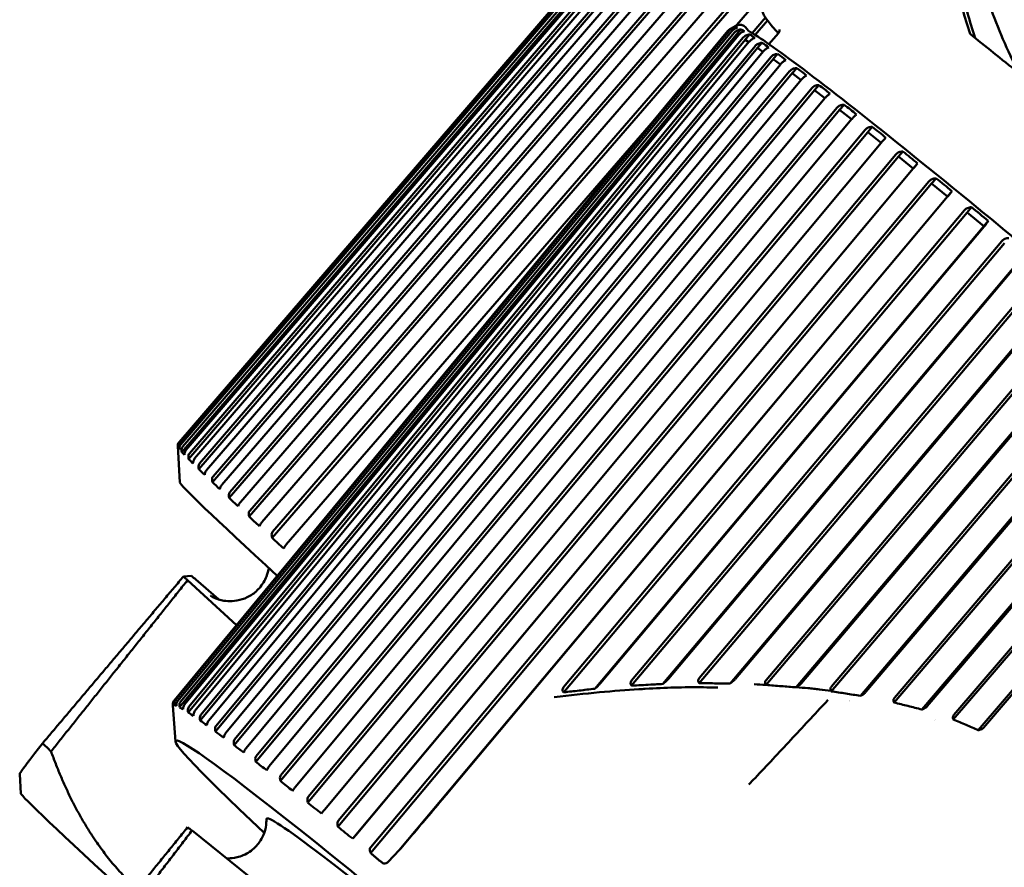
# Model space of a CAD drawing. Header units: millimetres. Extents: x 0 to 6049, y -120 to 1682.
# Tile 8 of 256: x 628 to 646, y 374 to 391. Entities that reach past the tile are written whole.
import ezdxf

# ---------------------------------------------------------------- set-up
doc = ezdxf.new("R2010")
doc.units = ezdxf.units.MM
doc.header["$LTSCALE"] = 2
doc.layers.add('Sichtbar (ISO)', color=7, linetype='Continuous', lineweight=50)

msp = doc.modelspace()

# ---------------------------------------------------------------- linework, layer by layer
at = {"layer": 'Sichtbar (ISO)'}
for p, q in [((630.587, 382.421), (641.495, 395.097)), ((641.502, 395.082), (630.594, 382.407)), ((630.62, 382.373), (641.529, 395.049)), ((641.608, 394.971), (630.639, 382.229)), ((641.567, 395.006), (630.657, 382.332)), ((630.72, 382.266), (641.63, 394.94)), ((641.744, 394.832), (630.771, 382.093)), ((641.701, 394.869), (630.787, 382.199)), ((630.886, 382.101), (641.8, 394.771)), ((641.946, 394.634), (630.968, 381.9)), ((641.901, 394.672), (630.983, 382.007)), ((631.117, 381.878), (642.035, 394.543)), ((642.167, 394.418), (631.242, 381.758)), ((642.214, 394.378), (631.23, 381.65)), ((631.411, 381.599), (642.335, 394.258)), ((642.545, 394.066), (631.553, 381.345)), ((642.496, 394.107), (631.565, 381.454)), ((631.766, 381.266), (642.698, 393.918)), ((642.937, 393.7), (631.937, 380.987)), ((642.888, 393.742), (631.947, 381.098)), ((632.181, 380.881), (643.122, 393.525)), ((643.388, 393.283), (632.378, 380.579)), ((643.338, 393.325), (632.387, 380.69)), ((641.283, 390.406), (643.602, 393.082)), ((641.299, 390.405), (641.263, 390.364)), ((641.873, 390.589), (641.615, 390.292)), ((641.912, 390.533), (641.672, 390.257)), ((630.496, 377.453), (641.151, 390.333)), ((641.173, 390.335), (630.517, 377.455)), ((630.561, 377.442), (641.218, 390.322)), ((641.315, 390.265), (630.597, 377.316)), ((641.272, 390.297), (630.613, 377.418)), ((630.694, 377.373), (641.353, 390.252)), ((641.4, 390.364), (641.315, 390.265)), ((641.315, 390.265), (641.348, 390.246)), ((641.569, 390.264), (641.484, 390.164)), ((642.122, 390.289), (641.941, 390.078)), ((641.484, 390.164), (630.763, 377.218)), ((641.439, 390.199), (630.776, 377.322)), ((630.893, 377.246), (641.556, 390.122)), ((641.674, 390.042), (631.005, 377.169)), ((641.484, 390.164), (641.554, 390.119)), ((641.806, 390.105), (641.721, 390.006)), ((641.721, 390.006), (630.994, 377.063)), ((631.158, 377.061), (641.827, 389.934)), ((641.721, 390.006), (641.825, 389.932)), ((642.108, 389.889), (642.023, 389.79)), ((642.023, 389.79), (631.289, 376.852)), ((641.975, 389.827), (631.299, 376.96)), ((631.486, 376.822), (642.162, 389.689)), ((642.023, 389.79), (642.161, 389.688)), ((642.389, 389.518), (631.647, 376.586)), ((642.339, 389.557), (631.656, 376.695)), ((642.474, 389.617), (642.389, 389.518)), ((642.389, 389.518), (642.559, 389.388)), ((631.876, 376.528), (642.56, 389.389)), ((642.901, 389.291), (642.816, 389.192)), ((642.816, 389.192), (632.064, 376.268)), ((642.765, 389.232), (632.072, 376.377)), ((642.816, 389.192), (643.017, 389.036)), ((632.324, 376.182), (643.018, 389.036)), ((643.387, 388.913), (643.301, 388.814)), ((643.301, 388.814), (632.539, 375.898)), ((643.25, 388.854), (632.546, 376.009)), ((643.301, 388.814), (643.532, 388.632)), ((632.651, 380.447), (639.719, 388.602)), ((632.828, 375.786), (643.532, 388.632)), ((643.842, 388.386), (633.067, 375.481)), ((643.79, 388.428), (633.074, 375.592)), ((643.927, 388.486), (643.842, 388.386)), ((643.842, 388.386), (644.1, 388.18)), ((633.384, 375.344), (644.1, 388.18)), ((644.381, 387.954), (633.652, 375.129)), ((644.518, 388.012), (644.433, 387.913)), ((644.433, 387.913), (633.645, 375.018)), ((644.433, 387.913), (644.716, 387.684)), ((644.801, 387.783), (644.716, 387.684)), ((644.716, 387.684), (633.928, 374.789)), ((633.988, 374.857), (644.718, 387.683)), ((645.071, 387.396), (634.269, 374.512)), ((645.02, 387.437), (634.277, 374.623)), ((645.157, 387.495), (645.071, 387.396)), ((645.071, 387.396), (645.375, 387.149)), ((645.46, 387.248), (645.375, 387.149)), ((645.375, 387.149), (634.823, 374.564)), ((635.784, 375.699), (645.38, 387.144)), ((645.702, 386.881), (637.989, 377.703)), ((645.753, 386.84), (637.991, 377.605)), ((645.838, 386.939), (645.753, 386.84)), ((645.753, 386.84), (646.074, 386.576)), ((646.159, 386.675), (646.074, 386.576)), ((646.074, 386.576), (638.592, 377.673)), ((638.699, 377.782), (646.084, 386.568)), ((646.423, 386.288), (639.297, 377.83)), ((646.472, 386.248), (639.298, 377.733)), ((646.809, 385.969), (639.896, 377.765)), ((640.005, 377.865), (646.823, 385.957)), ((647.177, 385.663), (640.599, 377.876)), ((647.225, 385.624), (640.599, 377.78)), ((647.575, 385.332), (641.191, 377.775)), ((641.299, 377.866), (647.593, 385.317)), ((648.006, 384.973), (641.883, 377.745)), ((647.96, 385.01), (641.885, 377.839)), ((648.367, 384.67), (642.464, 377.702)), ((642.57, 377.783), (648.388, 384.651)), ((648.809, 384.298), (643.139, 377.623)), ((648.765, 384.335), (643.143, 377.716)), ((649.179, 383.987), (643.7, 377.537)), ((643.806, 377.611), (649.204, 383.965)), ((649.63, 383.605), (644.35, 377.407)), ((649.588, 383.64), (644.357, 377.499)), ((650.005, 383.287), (644.882, 377.273)), ((644.987, 377.337), (650.034, 383.262)), ((650.462, 382.899), (645.489, 377.078)), ((650.423, 382.932), (645.5, 377.169)), ((650.841, 382.576), (645.969, 376.873)), ((646.068, 376.924), (650.873, 382.548)), ((630.604, 381.64), (630.563, 382.35)), ((630.571, 382.335), (630.573, 382.306)), ((630.6, 382.337), (630.573, 382.306)), ((630.595, 382.278), (630.595, 382.304)), ((630.636, 382.259), (630.639, 382.229)), ((630.692, 382.174), (630.693, 382.199)), ((630.767, 382.124), (630.771, 382.093)), ((630.854, 382.011), (630.856, 382.035)), ((630.963, 381.931), (630.968, 381.9)), ((631.081, 381.791), (631.085, 381.814)), ((631.224, 381.682), (631.23, 381.65)), ((631.372, 381.515), (631.377, 381.537)), ((631.547, 381.377), (631.553, 381.345)), ((631.723, 381.186), (631.73, 381.206)), ((631.93, 381.02), (631.937, 380.987)), ((632.134, 380.805), (632.142, 380.823)), ((632.371, 380.612), (632.378, 380.579)), ((632.6, 380.374), (632.61, 380.392)), ((630.823, 379.846), (630.671, 379.833)), ((631.691, 378.897), (630.748, 379.76)), ((630.909, 379.774), (631.346, 379.394)), ((630.466, 377.364), (630.468, 377.337)), ((630.521, 376.656), (630.467, 377.349)), ((630.474, 377.353), (630.472, 377.381)), ((630.496, 377.384), (630.499, 377.355)), ((630.541, 377.406), (630.499, 377.355)), ((630.536, 377.344), (630.536, 377.372)), ((630.593, 377.345), (630.597, 377.316)), ((630.666, 377.278), (630.667, 377.304)), ((630.758, 377.248), (630.763, 377.218)), ((630.862, 377.153), (630.864, 377.178)), ((630.988, 377.094), (630.994, 377.063)), ((631.123, 376.972), (631.127, 376.996)), ((631.283, 376.883), (631.289, 376.852)), ((631.447, 376.736), (631.453, 376.758)), ((631.64, 376.618), (631.647, 376.586)), ((631.833, 376.445), (631.84, 376.466)), ((632.057, 376.3), (632.064, 376.268)), ((627.541, 375.66), (627.52, 376.027)), ((632.277, 376.103), (632.286, 376.123)), ((632.531, 375.931), (632.539, 375.898)), ((632.777, 375.711), (632.787, 375.729)), ((633.059, 375.513), (633.067, 375.481)), ((633.328, 375.272), (633.341, 375.289)), ((633.322, 372.948), (630.836, 374.944)), ((633.637, 375.051), (633.645, 375.018)), ((633.928, 374.789), (633.942, 374.804)), ((634.262, 374.545), (634.269, 374.512)), ((634.823, 374.564), (634.609, 374.342))]:
    msp.add_line(p, q, dxfattribs=at)
for centre, major_axis, ratio, start_param, end_param in [((656.531, 387.662), (-10.145, 8.523), 0.555025, 0.631046, 0.728115), ((656.531, 387.662), (-10.069, 8.459), 0.555025, 0.636819, 0.734332), ((650.89, 381.08), (-10, 8.693), 0.486354, 5.407559, 5.559921), ((656.664, 387.816), (-10.133, 8.537), 0.508341, 0.722327, 0.855474), ((641.27, 390.344), (0.0839, 0.028), 0.65041, 0.476936, 1.011935), ((641.386, 390.289), (-0.135, 0.063), 0.496141, 4.309643, 4.844642), ((641.571, 390.176), (-0.189, 0.119), 0.33591, 4.395366, 4.930365), ((653.101, 383.66), (-10.06, 8.623), 0.031426, 5.423388, 5.549574), ((641.823, 390.004), (-0.245, 0.17), 0.25324, 4.419191, 4.954017), ((642.14, 389.775), (-0.299, 0.219), 0.203877, 4.429131, 4.96413), ((642.52, 389.491), (-0.352, 0.266), 0.171531, 4.434318, 4.969317), ((642.96, 389.153), (-0.402, 0.311), 0.148876, 4.437363, 4.972362), ((643.458, 388.764), (-0.45, 0.354), 0.132285, 4.43931, 4.974309), ((644.01, 388.326), (-0.495, 0.395), 0.119745, 4.440635, 4.975634), ((644.612, 387.842), (-0.536, 0.432), 0.110056, 4.441583, 4.976582), ((645.261, 387.316), (-0.574, 0.467), 0.10246, 4.442289, 4.977288), ((645.951, 386.752), (-0.607, 0.499), 0.096458, 4.442834, 4.977833), ((638.96, 392.025), (-8.369, -9.744), 0.070579, 6.249956, 6.288883), ((639.043, 391.933), (-8.358, -9.754), 0.15269, 6.248376, 6.287304), ((639.193, 391.781), (-8.344, -9.766), 0.233757, 6.246668, 6.285596), ((639.409, 391.571), (-8.329, -9.779), 0.313226, 6.2448, 6.283728), ((640.004, 373.263), (-9.4, 8.379), 0.012497, 0.012498, 0.653132), ((639.69, 391.304), (-8.312, -9.793), 0.390553, 6.242735, 6.281663), ((640.033, 390.981), (-8.292, -9.81), 0.465211, 6.240423, 6.279351), ((640.437, 390.605), (-8.269, -9.83), 0.536689, 6.2378, 6.276728), ((640.898, 390.179), (-8.242, -9.852), 0.6045, 6.234778, 6.273705), ((639.171, 372.328), (-9.054, 8.071), 0.012497, 0.362942, 0.386779), ((639.171, 372.328), (-9.054, 8.071), 0.012497, 5.872805, 5.896643), ((640.085, 368.475), (-9.561, 8.195), 0.031426, 2.508293, 6.916485), ((638.654, 387.235), (-8.184, -9.9), 0.011127, 6.232089, 6.271017), ((638.701, 387.24), (-8.21, -9.879), 0.071433, 0.010802, 0.049729), ((646.212, 375.622), (-9.605, 8.233), 0.031426, 1.310983, 1.311035), ((638.817, 387.186), (-8.234, -9.859), 0.153509, 0.009636, 0.048563), ((639, 387.073), (-8.258, -9.839), 0.23454, 0.00866, 0.047588), ((639.251, 386.903), (-8.281, -9.819), 0.313973, 0.00787, 0.046798), ((646.212, 375.622), (9.605, -8.233), 0.031426, 1.710455, 1.710511), ((639.566, 386.675), (-8.305, -9.8), 0.391265, 0.007269, 0.046197), ((636.374, 369.19), (-8.917, 7.949), 0.012497, 0.348797, 0.400347), ((639.944, 386.392), (-8.328, -9.779), 0.465888, 0.006867, 0.045795), ((640.382, 386.056), (-8.353, -9.758), 0.537332, 0.006683, 0.04561), ((640.877, 385.668), (-8.379, -9.736), 0.605109, 0.006747, 0.045675), ((635.678, 368.409), (-8.137, 7.253), 0.012497, 0.012498, 0.748291), ((641.427, 385.233), (-8.406, -9.713), 0.668756, 0.007109, 0.046037), ((640.085, 368.475), (7.815, -6.699), 0.031426, 6.254803, 9.45316), ((639.27, 367.524), (-9.209, 7.894), 0.031426, 5.896289, 5.920126), ((642.026, 384.752), (-8.436, -9.686), 0.727839, 0.007842, 0.046769), ((634.586, 374.438), (-0.073, -0.125), 0.548081, 6.204589, 7.210754), ((634.562, 374.39), (-0.0568, -0.0648), 0.781954, 1.32192, 1.512386)]:
    msp.add_ellipse(centre, major_axis=major_axis, ratio=ratio, start_param=start_param, end_param=end_param, dxfattribs=at)
for points, knots in [([(665.625, 377.911), (665.657, 377.949), (665.672, 377.995), (665.68, 378.076), (665.672, 378.106), (665.639, 378.207), (665.608, 378.243), (665.466, 378.428), (665.302, 378.605), (664.706, 379.208), (664.182, 379.709), (662.864, 380.929), (662.076, 381.643), (660.311, 383.217), (659.335, 384.077), (657.293, 385.855), (656.227, 386.773), (654.114, 388.575), (653.066, 389.459), (651.094, 391.104), (650.171, 391.865), (648.541, 393.186), (647.835, 393.746), (646.708, 394.611), (646.292, 394.914), (645.947, 395.131), (645.88, 395.169), (645.788, 395.21), (645.759, 395.222), (645.695, 395.233), (645.67, 395.236), (645.596, 395.223), (645.543, 395.202), (645.505, 395.157)], [3.129909, 3.129909, 3.129909, 3.129909, 3.151728, 3.151728, 3.180805, 3.180805, 3.277072, 3.277072, 3.492658, 3.492658, 3.819093, 3.819093, 4.140046, 4.140046, 4.460371, 4.460371, 4.780548, 4.780548, 5.100705, 5.100705, 5.420931, 5.420931, 5.741451, 5.741451, 6.06352, 6.06352, 6.167511, 6.167511, 6.219506, 6.219506, 6.245504, 6.245504, 6.271502, 6.271502, 6.271502, 6.271502]), ([(641.862, 390.907), (641.83, 390.87), (641.815, 390.823), (641.807, 390.743), (641.815, 390.713), (641.847, 390.612), (641.879, 390.575), (641.972, 390.454), (642.037, 390.379), (642.121, 390.287)], [6.2715019, 6.2715019, 6.2715019, 6.2715019, 6.2933205, 6.2933205, 6.3223976, 6.3223976, 6.4186649, 6.4186649, 6.527075, 6.527075, 6.527075, 6.527075]), ([(641.174, 390.335), (641.174, 390.336), (641.175, 390.337), (641.176, 390.338), (641.19, 390.355), (641.211, 390.371), (641.251, 390.393), (641.277, 390.402), (641.299, 390.405)], [-0.00033523, -0.00033523, -0.00033523, -0.00033523, 0, 0, 0, 0.0066416, 0.0066416, 0.0141713, 0.0141713, 0.0141713, 0.0141713]), ([(661.575, 373.012), (661.575, 373.061), (661.563, 373.089), (661.506, 373.227), (661.437, 373.298), (661.08, 373.699), (660.649, 374.127), (659.483, 375.229), (658.772, 375.882), (657.13, 377.363), (656.198, 378.19), (654.207, 379.938), (653.148, 380.857), (651.008, 382.695), (649.928, 383.613), (647.856, 385.356), (646.864, 386.181), (645.069, 387.653), (644.266, 388.3), (642.929, 389.353), (642.396, 389.757), (641.84, 390.15), (641.696, 390.245), (641.475, 390.373), (641.475, 390.548), (641.199, 390.375)], [3.156987, 3.156987, 3.156987, 3.156987, 3.191902, 3.191902, 3.358556, 3.358556, 3.704454, 3.704454, 4.026063, 4.026063, 4.346506, 4.346506, 4.666712, 4.666712, 4.986864, 4.986864, 5.30705, 5.30705, 5.627413, 5.627413, 5.94856, 5.94856, 6.105135, 6.105135, 6.261711, 6.261711, 6.261711, 6.261711]), ([(641.199, 390.375), (641.183, 390.364), (641.166, 390.35), (641.154, 390.336), (641.153, 390.335), (641.152, 390.334), (641.151, 390.333)], [-0.005750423, -0.005750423, -0.005750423, -0.005750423, 0, 0, 0, 0.000335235, 0.000335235, 0.000335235, 0.000335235]), ([(641.336, 390.394), (641.316, 390.39), (641.292, 390.381), (641.254, 390.358), (641.234, 390.342), (641.22, 390.325), (641.219, 390.324), (641.218, 390.323), (641.218, 390.322)], [-0.0141713, -0.0141713, -0.0141713, -0.0141713, -0.0066416, -0.0066416, 0, 0, 0, 0.00033524, 0.00033524, 0.00033524, 0.00033524]), ([(641.272, 390.297), (641.273, 390.298), (641.273, 390.298), (641.274, 390.299), (641.289, 390.316), (641.309, 390.332), (641.35, 390.354), (641.377, 390.361), (641.4, 390.364)], [-0.00033523, -0.00033523, -0.00033523, -0.00033523, 0, 0, 0, 0.0066416, 0.0066416, 0.0141713, 0.0141713, 0.0141713, 0.0141713]), ([(641.468, 390.326), (641.449, 390.321), (641.426, 390.312), (641.389, 390.288), (641.37, 390.271), (641.355, 390.254), (641.354, 390.253), (641.354, 390.252), (641.353, 390.252)], [-0.0141713, -0.0141713, -0.0141713, -0.0141713, -0.0066416, -0.0066416, 0, 0, 0, 0.00033524, 0.00033524, 0.00033524, 0.00033524]), ([(641.439, 390.199), (641.44, 390.2), (641.441, 390.2), (641.441, 390.201), (641.456, 390.218), (641.477, 390.234), (641.518, 390.255), (641.546, 390.262), (641.569, 390.264)], [-0.00033523, -0.00033523, -0.00033523, -0.00033523, 0, 0, 0, 0.0066416, 0.0066416, 0.0141713, 0.0141713, 0.0141713, 0.0141713]), ([(642.122, 390.289), (642.151, 390.322), (642.142, 390.354), (642.141, 390.359), (642.141, 390.359), (642.141, 390.359)], [6.2715019, 6.2715019, 6.2715019, 6.2715019, 6.31866209, 6.31866209, 6.32580991, 6.32580991, 6.32580991, 6.32580991]), ([(641.668, 390.199), (641.65, 390.194), (641.628, 390.183), (641.592, 390.159), (641.573, 390.141), (641.559, 390.125), (641.558, 390.124), (641.557, 390.123), (641.556, 390.122)], [-0.0141713, -0.0141713, -0.0141713, -0.0141713, -0.0066416, -0.0066416, 0, 0, 0, 0.00033524, 0.00033524, 0.00033524, 0.00033524]), ([(641.674, 390.042), (641.675, 390.043), (641.675, 390.044), (641.676, 390.044), (641.69, 390.061), (641.712, 390.077), (641.754, 390.097), (641.782, 390.104), (641.806, 390.105)], [-0.00033523, -0.00033523, -0.00033523, -0.00033523, 0, 0, 0, 0.0066416, 0.0066416, 0.0141713, 0.0141713, 0.0141713, 0.0141713]), ([(641.935, 390.014), (641.918, 390.008), (641.896, 389.997), (641.862, 389.971), (641.843, 389.954), (641.829, 389.937), (641.828, 389.936), (641.827, 389.935), (641.827, 389.934)], [-0.0141713, -0.0141713, -0.0141713, -0.0141713, -0.0066416, -0.0066416, 0, 0, 0, 0.00033524, 0.00033524, 0.00033524, 0.00033524]), ([(641.975, 389.827), (641.975, 389.828), (641.976, 389.829), (641.977, 389.83), (641.991, 389.847), (642.013, 389.862), (642.055, 389.882), (642.084, 389.888), (642.108, 389.889)], [-0.00033523, -0.00033523, -0.00033523, -0.00033523, 0, 0, 0, 0.0066416, 0.0066416, 0.0141713, 0.0141713, 0.0141713, 0.0141713]), ([(642.266, 389.773), (642.25, 389.765), (642.23, 389.753), (642.197, 389.727), (642.179, 389.709), (642.164, 389.692), (642.163, 389.691), (642.163, 389.69), (642.162, 389.689)], [-0.0141713, -0.0141713, -0.0141713, -0.0141713, -0.0066416, -0.0066416, 0, 0, 0, 0.00033524, 0.00033524, 0.00033524, 0.00033524]), ([(642.339, 389.557), (642.34, 389.558), (642.341, 389.558), (642.342, 389.559), (642.356, 389.576), (642.377, 389.592), (642.42, 389.611), (642.449, 389.616), (642.474, 389.617)], [-0.00033523, -0.00033523, -0.00033523, -0.00033523, 0, 0, 0, 0.0066416, 0.0066416, 0.0141713, 0.0141713, 0.0141713, 0.0141713]), ([(642.66, 389.476), (642.645, 389.468), (642.626, 389.454), (642.595, 389.427), (642.576, 389.409), (642.562, 389.392), (642.561, 389.391), (642.561, 389.39), (642.56, 389.389)], [-0.0141713, -0.0141713, -0.0141713, -0.0141713, -0.0066416, -0.0066416, 0, 0, 0, 0.00033524, 0.00033524, 0.00033524, 0.00033524]), ([(642.765, 389.232), (642.766, 389.232), (642.767, 389.233), (642.768, 389.234), (642.782, 389.251), (642.804, 389.266), (642.847, 389.285), (642.876, 389.291), (642.901, 389.291)], [-0.00033523, -0.00033523, -0.00033523, -0.00033523, 0, 0, 0, 0.0066416, 0.0066416, 0.0141713, 0.0141713, 0.0141713, 0.0141713]), ([(643.114, 389.126), (643.1, 389.117), (643.083, 389.103), (643.052, 389.074), (643.034, 389.055), (643.02, 389.039), (643.019, 389.038), (643.018, 389.037), (643.018, 389.036)], [-0.0141713, -0.0141713, -0.0141713, -0.0141713, -0.0066416, -0.0066416, 0, 0, 0, 0.00033524, 0.00033524, 0.00033524, 0.00033524]), ([(643.25, 388.854), (643.251, 388.855), (643.252, 388.856), (643.252, 388.857), (643.267, 388.874), (643.288, 388.889), (643.332, 388.908), (643.361, 388.913), (643.387, 388.913)], [-0.00033523, -0.00033523, -0.00033523, -0.00033523, 0, 0, 0, 0.0066416, 0.0066416, 0.0141713, 0.0141713, 0.0141713, 0.0141713]), ([(643.624, 388.726), (643.612, 388.715), (643.596, 388.7), (643.566, 388.67), (643.549, 388.651), (643.535, 388.635), (643.534, 388.634), (643.533, 388.633), (643.532, 388.632)], [-0.0141713, -0.0141713, -0.0141713, -0.0141713, -0.0066416, -0.0066416, 0, 0, 0, 0.00033524, 0.00033524, 0.00033524, 0.00033524]), ([(643.79, 388.428), (643.791, 388.428), (643.792, 388.429), (643.792, 388.43), (643.807, 388.447), (643.828, 388.462), (643.872, 388.481), (643.901, 388.486), (643.927, 388.486)], [-0.00033523, -0.00033523, -0.00033523, -0.00033523, 0, 0, 0, 0.0066416, 0.0066416, 0.0141713, 0.0141713, 0.0141713, 0.0141713]), ([(644.188, 388.277), (644.177, 388.266), (644.162, 388.249), (644.134, 388.218), (644.117, 388.199), (644.103, 388.182), (644.102, 388.182), (644.101, 388.181), (644.1, 388.18)], [-0.0141713, -0.0141713, -0.0141713, -0.0141713, -0.0066416, -0.0066416, 0, 0, 0, 0.00033524, 0.00033524, 0.00033524, 0.00033524]), ([(644.381, 387.954), (644.382, 387.955), (644.383, 387.956), (644.384, 387.957), (644.398, 387.974), (644.42, 387.989), (644.463, 388.007), (644.493, 388.012), (644.518, 388.012)], [-0.00033523, -0.00033523, -0.00033523, -0.00033523, 0, 0, 0, 0.0066416, 0.0066416, 0.0141713, 0.0141713, 0.0141713, 0.0141713]), ([(644.801, 387.783), (644.791, 387.771), (644.777, 387.754), (644.751, 387.722), (644.734, 387.702), (644.72, 387.685), (644.719, 387.685), (644.718, 387.684), (644.718, 387.683)], [-0.0141713, -0.0141713, -0.0141713, -0.0141713, -0.0066416, -0.0066416, 0, 0, 0, 0.00033524, 0.00033524, 0.00033524, 0.00033524]), ([(645.02, 387.437), (645.021, 387.438), (645.022, 387.439), (645.023, 387.44), (645.037, 387.457), (645.059, 387.472), (645.102, 387.491), (645.131, 387.495), (645.157, 387.495)], [-0.00033523, -0.00033523, -0.00033523, -0.00033523, 0, 0, 0, 0.0066416, 0.0066416, 0.0141713, 0.0141713, 0.0141713, 0.0141713]), ([(645.46, 387.248), (645.451, 387.235), (645.438, 387.217), (645.413, 387.183), (645.397, 387.164), (645.383, 387.147), (645.382, 387.146), (645.381, 387.145), (645.38, 387.144)], [-0.0141713, -0.0141713, -0.0141713, -0.0141713, -0.0066416, -0.0066416, 0, 0, 0, 0.00033524, 0.00033524, 0.00033524, 0.00033524]), ([(645.702, 386.881), (645.703, 386.882), (645.704, 386.882), (645.705, 386.883), (645.719, 386.9), (645.741, 386.915), (645.784, 386.934), (645.813, 386.939), (645.838, 386.939)], [-0.00033523, -0.00033523, -0.00033523, -0.00033523, 0, 0, 0, 0.0066416, 0.0066416, 0.0141713, 0.0141713, 0.0141713, 0.0141713]), ([(646.159, 386.675), (646.151, 386.661), (646.14, 386.642), (646.116, 386.607), (646.1, 386.587), (646.086, 386.57), (646.085, 386.569), (646.084, 386.569), (646.084, 386.568)], [-0.0141713, -0.0141713, -0.0141713, -0.0141713, -0.0066416, -0.0066416, 0, 0, 0, 0.00033523, 0.00033523, 0.00033523, 0.00033523]), ([(646.423, 386.288), (646.424, 386.289), (646.424, 386.29), (646.425, 386.29), (646.44, 386.307), (646.461, 386.323), (646.504, 386.341), (646.533, 386.347), (646.557, 386.347)], [-0.00033523, -0.00033523, -0.00033523, -0.00033523, 0, 0, 0, 0.0066416, 0.0066416, 0.0141713, 0.0141713, 0.0141713, 0.0141713]), ([(630.587, 382.421), (630.58, 382.413), (630.574, 382.403), (630.566, 382.384), (630.564, 382.374), (630.563, 382.364)], [0.000173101, 0.000173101, 0.000173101, 0.000173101, 0.003321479, 0.003321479, 0.006391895, 0.006391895, 0.006391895, 0.006391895]), ([(630.563, 382.35), (630.563, 382.351), (630.563, 382.352), (630.563, 382.353), (630.563, 382.354), (630.563, 382.356), (630.563, 382.357), (630.563, 382.359), (630.563, 382.36), (630.563, 382.362), (630.563, 382.363), (630.563, 382.364)], [6.258886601, 6.258886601, 6.258886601, 6.258886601, 6.259503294, 6.259503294, 6.260119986, 6.260119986, 6.260736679, 6.260736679, 6.261353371, 6.261353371, 6.261970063, 6.261970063, 6.261970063, 6.261970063]), ([(630.571, 382.335), (630.57, 382.337), (630.57, 382.339), (630.57, 382.353), (630.572, 382.367), (630.581, 382.388), (630.587, 382.399), (630.594, 382.407)], [0.063368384, 0.063368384, 0.063368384, 0.063368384, 0.064108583, 0.064108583, 0.068033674, 0.068033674, 0.071182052, 0.071182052, 0.071182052, 0.071182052]), ([(630.62, 382.373), (630.613, 382.365), (630.607, 382.355), (630.598, 382.335), (630.595, 382.321), (630.595, 382.309), (630.594, 382.307), (630.595, 382.304)], [0.000173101, 0.000173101, 0.000173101, 0.000173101, 0.003321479, 0.003321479, 0.00724657, 0.00724657, 0.007986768, 0.007986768, 0.007986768, 0.007986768]), ([(630.636, 382.259), (630.635, 382.261), (630.635, 382.263), (630.634, 382.277), (630.636, 382.292), (630.644, 382.313), (630.65, 382.324), (630.657, 382.332)], [0.063368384, 0.063368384, 0.063368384, 0.063368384, 0.064108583, 0.064108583, 0.068033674, 0.068033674, 0.071182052, 0.071182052, 0.071182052, 0.071182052]), ([(630.72, 382.266), (630.713, 382.258), (630.707, 382.248), (630.697, 382.228), (630.694, 382.215), (630.693, 382.203), (630.693, 382.201), (630.693, 382.199)], [0.000173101, 0.000173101, 0.000173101, 0.000173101, 0.003321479, 0.003321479, 0.00724657, 0.00724657, 0.007986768, 0.007986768, 0.007986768, 0.007986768]), ([(630.767, 382.124), (630.766, 382.126), (630.766, 382.129), (630.765, 382.143), (630.767, 382.158), (630.774, 382.18), (630.78, 382.19), (630.787, 382.199)], [0.063368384, 0.063368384, 0.063368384, 0.063368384, 0.064108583, 0.064108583, 0.068033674, 0.068033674, 0.071182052, 0.071182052, 0.071182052, 0.071182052]), ([(630.886, 382.101), (630.879, 382.093), (630.872, 382.082), (630.863, 382.063), (630.859, 382.051), (630.857, 382.039), (630.857, 382.037), (630.856, 382.035)], [0.000173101, 0.000173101, 0.000173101, 0.000173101, 0.003321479, 0.003321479, 0.00724657, 0.00724657, 0.007986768, 0.007986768, 0.007986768, 0.007986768]), ([(630.963, 381.931), (630.963, 381.934), (630.963, 381.936), (630.961, 381.951), (630.963, 381.966), (630.97, 381.988), (630.976, 381.999), (630.983, 382.007)], [0.063368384, 0.063368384, 0.063368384, 0.063368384, 0.064108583, 0.064108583, 0.068033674, 0.068033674, 0.071182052, 0.071182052, 0.071182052, 0.071182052]), ([(631.117, 381.878), (631.11, 381.87), (631.103, 381.86), (631.093, 381.841), (631.088, 381.829), (631.086, 381.818), (631.085, 381.816), (631.085, 381.814)], [0.000173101, 0.000173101, 0.000173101, 0.000173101, 0.003321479, 0.003321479, 0.00724657, 0.00724657, 0.007986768, 0.007986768, 0.007986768, 0.007986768]), ([(631.224, 381.682), (631.224, 381.684), (631.223, 381.687), (631.222, 381.701), (631.223, 381.717), (631.23, 381.739), (631.235, 381.75), (631.242, 381.758)], [0.063368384, 0.063368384, 0.063368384, 0.063368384, 0.064108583, 0.064108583, 0.068033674, 0.068033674, 0.071182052, 0.071182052, 0.071182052, 0.071182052]), ([(631.411, 381.599), (631.404, 381.591), (631.397, 381.581), (631.386, 381.562), (631.381, 381.551), (631.378, 381.54), (631.378, 381.539), (631.377, 381.537)], [0.000173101, 0.000173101, 0.000173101, 0.000173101, 0.003321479, 0.003321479, 0.00724657, 0.00724657, 0.007986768, 0.007986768, 0.007986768, 0.007986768]), ([(631.547, 381.377), (631.547, 381.38), (631.546, 381.382), (631.544, 381.397), (631.545, 381.413), (631.552, 381.435), (631.558, 381.446), (631.565, 381.454)], [0.063368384, 0.063368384, 0.063368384, 0.063368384, 0.064108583, 0.064108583, 0.068033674, 0.068033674, 0.071182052, 0.071182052, 0.071182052, 0.071182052]), ([(631.766, 381.266), (631.759, 381.258), (631.752, 381.248), (631.741, 381.23), (631.735, 381.219), (631.731, 381.209), (631.731, 381.208), (631.73, 381.206)], [0.000173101, 0.000173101, 0.000173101, 0.000173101, 0.003321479, 0.003321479, 0.00724657, 0.00724657, 0.007986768, 0.007986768, 0.007986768, 0.007986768]), ([(631.93, 381.02), (631.93, 381.023), (631.929, 381.025), (631.927, 381.04), (631.928, 381.056), (631.934, 381.078), (631.94, 381.089), (631.947, 381.098)], [0.063368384, 0.063368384, 0.063368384, 0.063368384, 0.064108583, 0.064108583, 0.068033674, 0.068033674, 0.071182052, 0.071182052, 0.071182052, 0.071182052]), ([(632.181, 380.881), (632.174, 380.873), (632.166, 380.863), (632.154, 380.846), (632.148, 380.835), (632.144, 380.826), (632.143, 380.825), (632.142, 380.823)], [0.000173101, 0.000173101, 0.000173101, 0.000173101, 0.003321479, 0.003321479, 0.00724657, 0.00724657, 0.007986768, 0.007986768, 0.007986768, 0.007986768]), ([(632.371, 380.612), (632.37, 380.615), (632.37, 380.617), (632.367, 380.633), (632.368, 380.648), (632.374, 380.671), (632.38, 380.682), (632.387, 380.69)], [0.063368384, 0.063368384, 0.063368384, 0.063368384, 0.064108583, 0.064108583, 0.068033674, 0.068033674, 0.071182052, 0.071182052, 0.071182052, 0.071182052]), ([(632.651, 380.447), (632.644, 380.439), (632.636, 380.429), (632.624, 380.413), (632.617, 380.403), (632.612, 380.394), (632.611, 380.393), (632.61, 380.392)], [0.000173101, 0.000173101, 0.000173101, 0.000173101, 0.003321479, 0.003321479, 0.00724657, 0.00724657, 0.007986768, 0.007986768, 0.007986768, 0.007986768]), ([(632.312, 379.997), (632.305, 379.947), (632.292, 379.892), (632.24, 379.759), (632.193, 379.679), (632.079, 379.55), (632.015, 379.499), (631.882, 379.42), (631.814, 379.396), (631.679, 379.362), (631.618, 379.358), (631.504, 379.359), (631.458, 379.366), (631.382, 379.382), (631.353, 379.391), (631.302, 379.409), (631.283, 379.417), (631.244, 379.435), (631.23, 379.443), (631.199, 379.461), (631.194, 379.464), (631.194, 379.464), (631.194, 379.464), (631.194, 379.464)], [6.2631779, 6.2631779, 6.2631779, 6.2631779, 6.266743, 6.266743, 6.2713376, 6.2713376, 6.2754018, 6.2754018, 6.2798656, 6.2798656, 6.285569, 6.285569, 6.2929985, 6.2929985, 6.3015032, 6.3015032, 6.312149, 6.312149, 6.3290371, 6.3290371, 6.3649487, 6.3649487, 6.3659478, 6.3659478, 6.3659478, 6.3659478]), ([(638.699, 377.782), (638.692, 377.772), (638.684, 377.763), (638.667, 377.745), (638.657, 377.735), (638.629, 377.706), (638.609, 377.689), (638.591, 377.673)], [-0.01693896, -0.01693896, -0.01693896, -0.01693896, -0.01333476, -0.01333476, -0.00909051, -0.00909051, -0.00019793, -0.00019793, -0.00019793, -0.00019793]), ([(639.298, 377.732), (639.294, 377.736), (639.291, 377.74), (639.284, 377.748), (639.281, 377.753), (639.277, 377.765), (639.275, 377.772), (639.275, 377.787), (639.277, 377.794), (639.284, 377.812), (639.29, 377.821), (639.297, 377.83)], [-0.01119555, -0.01119555, -0.01119555, -0.01119555, -0.00963074, -0.00963074, -0.00788768, -0.00788768, -0.00564535, -0.00564535, -0.00332182, -0.00332182, -0.000001, -0.000001, -0.000001, -0.000001]), ([(639.298, 377.732), (639.359, 377.736), (639.419, 377.739), (639.542, 377.746), (639.603, 377.749), (639.665, 377.752)], [0.0000737, 0.0000737, 0.0000737, 0.0000737, 0.01963567, 0.01963567, 0.03950197, 0.03950197, 0.03950197, 0.03950197]), ([(639.561, 377.671), (639.959, 377.695), (640.356, 377.707), (640.86, 377.698), (640.955, 377.696)], [0.2731846, 0.2731846, 0.2731846, 0.2731846, 0.5, 0.5505836, 0.5505836, 0.5505836, 0.5505836]), ([(639.896, 377.765), (639.858, 377.763), (639.819, 377.761), (639.742, 377.756), (639.703, 377.754), (639.665, 377.752)], [-0.02495633, -0.02495633, -0.02495633, -0.02495633, -0.01246526, -0.01246526, -0.00001437, -0.00001437, -0.00001437, -0.00001437]), ([(640.005, 377.865), (639.997, 377.856), (639.99, 377.848), (639.974, 377.831), (639.965, 377.822), (639.937, 377.796), (639.916, 377.779), (639.896, 377.765)], [-0.01734727, -0.01734727, -0.01734727, -0.01734727, -0.01371519, -0.01371519, -0.00949278, -0.00949278, -0.00011668, -0.00011668, -0.00011668, -0.00011668]), ([(640.599, 377.78), (640.595, 377.784), (640.592, 377.787), (640.586, 377.796), (640.584, 377.8), (640.579, 377.811), (640.578, 377.818), (640.578, 377.833), (640.579, 377.841), (640.586, 377.858), (640.592, 377.867), (640.599, 377.876)], [-0.01110126, -0.01110126, -0.01110126, -0.01110126, -0.00946718, -0.00946718, -0.00789138, -0.00789138, -0.00560995, -0.00560995, -0.00325963, -0.00325963, -0.00000099, -0.00000099, -0.00000099, -0.00000099]), ([(641.191, 377.775), (641.092, 377.775), (640.993, 377.776), (640.795, 377.778), (640.697, 377.779), (640.599, 377.78)], [-0.0625005, -0.0625005, -0.0625005, -0.0625005, -0.03107427, -0.03107427, -0.00000943, -0.00000943, -0.00000943, -0.00000943]), ([(641.299, 377.866), (641.291, 377.858), (641.284, 377.85), (641.267, 377.833), (641.258, 377.825), (641.229, 377.8), (641.209, 377.786), (641.191, 377.775)], [-0.01564674, -0.01564674, -0.01564674, -0.01564674, -0.0122825, -0.0122825, -0.00839833, -0.00839833, -0.00001113, -0.00001113, -0.00001113, -0.00001113]), ([(641.882, 377.746), (641.88, 377.749), (641.876, 377.753), (641.871, 377.761), (641.869, 377.765), (641.865, 377.777), (641.864, 377.784), (641.865, 377.799), (641.866, 377.807), (641.873, 377.823), (641.879, 377.831), (641.885, 377.839)], [-0.01090564, -0.01090564, -0.01090564, -0.01090564, -0.00928154, -0.00928154, -0.00768031, -0.00768031, -0.00533503, -0.00533503, -0.00292206, -0.00292206, -0.000001, -0.000001, -0.000001, -0.000001]), ([(642.466, 377.701), (642.37, 377.707), (642.274, 377.715), (642.079, 377.73), (641.981, 377.737), (641.882, 377.746)], [-0.06101491, -0.06101491, -0.06101491, -0.06101491, -0.03104478, -0.03104478, -0.00031226, -0.00031226, -0.00031226, -0.00031226]), ([(642.57, 377.783), (642.564, 377.775), (642.557, 377.768), (642.542, 377.754), (642.534, 377.747), (642.506, 377.725), (642.485, 377.712), (642.466, 377.701)], [-0.01594754, -0.01594754, -0.01594754, -0.01594754, -0.01261025, -0.01261025, -0.00881535, -0.00881535, -0.00004671, -0.00004671, -0.00004671, -0.00004671]), ([(643.133, 377.632), (643.129, 377.637), (643.126, 377.644), (643.122, 377.658), (643.122, 377.665), (643.124, 377.681), (643.126, 377.688), (643.133, 377.703), (643.138, 377.709), (643.143, 377.716)], [-0.009713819, -0.009713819, -0.009713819, -0.009713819, -0.007329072, -0.007329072, -0.004904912, -0.004904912, -0.002412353, -0.002412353, -0.000000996, -0.000000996, -0.000000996, -0.000000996]), ([(637.809, 377.508), (638.41, 377.588), (639.03, 377.639), (639.52, 377.669), (639.561, 377.671)], [0, 0, 0, 0, 0.25, 0.2731846, 0.2731846, 0.2731846, 0.2731846]), ([(637.991, 377.605), (637.987, 377.608), (637.983, 377.612), (637.976, 377.62), (637.974, 377.625), (637.969, 377.636), (637.967, 377.643), (637.967, 377.658), (637.969, 377.665), (637.975, 377.684), (637.982, 377.694), (637.989, 377.703)], [-0.01128712, -0.01128712, -0.01128712, -0.01128712, -0.00960493, -0.00960493, -0.00800418, -0.00800418, -0.00579909, -0.00579909, -0.00351128, -0.00351128, -0.000001, -0.000001, -0.000001, -0.000001]), ([(638.285, 377.638), (638.237, 377.632), (638.187, 377.627), (638.09, 377.616), (638.04, 377.61), (637.991, 377.605)], [-0.03220105, -0.03220105, -0.03220105, -0.03220105, -0.01611117, -0.01611117, -0.00000094, -0.00000094, -0.00000094, -0.00000094]), ([(638.285, 377.638), (638.336, 377.644), (638.387, 377.65), (638.489, 377.661), (638.54, 377.667), (638.591, 377.673)], [0.00000996, 0.00000996, 0.00000996, 0.00000996, 0.01694009, 0.01694009, 0.03382647, 0.03382647, 0.03382647, 0.03382647]), ([(643.133, 377.632), (643.059, 377.642), (642.985, 377.651), (642.911, 377.66), (642.875, 377.664), (642.839, 377.669), (642.802, 377.672), (642.765, 377.676), (642.727, 377.68), (642.69, 377.684), (642.616, 377.691), (642.541, 377.696), (642.466, 377.701)], [0.0002687, 0.0002687, 0.0002687, 0.0002687, 0.3333333, 0.3333333, 0.3333333, 0.4979341, 0.4979341, 0.4979341, 0.6666667, 0.6666667, 0.6666667, 1, 1, 1, 1]), ([(643.133, 377.632), (643.134, 377.63), (643.135, 377.629), (643.137, 377.626), (643.138, 377.624), (643.139, 377.623)], [0.00001513, 0.00001513, 0.00001513, 0.00001513, 0.000626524, 0.000626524, 0.001231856, 0.001231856, 0.001231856, 0.001231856]), ([(643.7, 377.537), (643.607, 377.552), (643.513, 377.566), (643.326, 377.595), (643.233, 377.609), (643.139, 377.623)], [-0.05812699, -0.05812699, -0.05812699, -0.05812699, -0.02907056, -0.02907056, -0.00003908, -0.00003908, -0.00003908, -0.00003908]), ([(643.716, 377.544), (643.713, 377.543), (643.71, 377.542), (643.705, 377.539), (643.703, 377.538), (643.7, 377.537)], [-0.00215078, -0.00215078, -0.00215078, -0.00215078, -0.001095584, -0.001095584, -0.000093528, -0.000093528, -0.000093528, -0.000093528]), ([(643.806, 377.611), (643.801, 377.604), (643.794, 377.597), (643.78, 377.585), (643.773, 377.579), (643.749, 377.561), (643.732, 377.551), (643.716, 377.544)], [-0.01241265, -0.01241265, -0.01241265, -0.01241265, -0.00968414, -0.00968414, -0.00662785, -0.00662785, -0.00002694, -0.00002694, -0.00002694, -0.00002694]), ([(630.466, 377.364), (630.466, 377.366), (630.466, 377.368), (630.466, 377.381), (630.468, 377.395), (630.473, 377.409), (630.475, 377.411), (630.476, 377.414)], [0.063368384, 0.063368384, 0.063368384, 0.063368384, 0.064108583, 0.064108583, 0.068033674, 0.068033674, 0.068849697, 0.068849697, 0.068849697, 0.068849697]), ([(630.496, 377.453), (630.489, 377.445), (630.483, 377.434), (630.475, 377.413), (630.472, 377.399), (630.472, 377.386), (630.472, 377.383), (630.472, 377.381)], [0.000173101, 0.000173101, 0.000173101, 0.000173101, 0.003321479, 0.003321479, 0.00724657, 0.00724657, 0.007986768, 0.007986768, 0.007986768, 0.007986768]), ([(630.496, 377.384), (630.496, 377.386), (630.495, 377.388), (630.495, 377.401), (630.497, 377.415), (630.504, 377.436), (630.51, 377.447), (630.517, 377.455)], [0.063368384, 0.063368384, 0.063368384, 0.063368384, 0.064108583, 0.064108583, 0.068033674, 0.068033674, 0.071182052, 0.071182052, 0.071182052, 0.071182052]), ([(630.561, 377.442), (630.554, 377.434), (630.548, 377.423), (630.539, 377.402), (630.536, 377.389), (630.536, 377.376), (630.536, 377.374), (630.536, 377.372)], [0.000173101, 0.000173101, 0.000173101, 0.000173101, 0.003321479, 0.003321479, 0.00724657, 0.00724657, 0.007986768, 0.007986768, 0.007986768, 0.007986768]), ([(630.593, 377.345), (630.593, 377.347), (630.593, 377.349), (630.592, 377.363), (630.593, 377.377), (630.6, 377.399), (630.606, 377.41), (630.613, 377.418)], [0.063368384, 0.063368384, 0.063368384, 0.063368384, 0.064108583, 0.064108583, 0.068033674, 0.068033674, 0.071182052, 0.071182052, 0.071182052, 0.071182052]), ([(630.694, 377.373), (630.687, 377.364), (630.681, 377.354), (630.671, 377.334), (630.668, 377.32), (630.667, 377.308), (630.667, 377.306), (630.667, 377.304)], [0.000173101, 0.000173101, 0.000173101, 0.000173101, 0.003321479, 0.003321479, 0.00724657, 0.00724657, 0.007986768, 0.007986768, 0.007986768, 0.007986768]), ([(641.555, 375.829), (641.594, 375.871), (641.634, 375.913), (641.674, 375.955), (641.903, 376.198), (642.131, 376.443), (642.359, 376.687), (642.588, 376.932), (642.816, 377.178), (643.045, 377.422)], [0, 0, 0, 0, 0.07933, 0.07933, 0.07933, 0.539665, 0.539665, 0.539665, 1, 1, 1, 1]), ([(643.045, 377.422), (643.048, 377.426), (643.055, 377.434), (643.065, 377.446), (643.071, 377.455), (643.074, 377.459)], [0.0000005, 0.0000005, 0.0000005, 0.0000005, 0.3333333, 0.6666667, 0.9999936, 0.9999936, 0.9999936, 0.9999936]), ([(644.343, 377.421), (644.34, 377.426), (644.338, 377.433), (644.336, 377.446), (644.336, 377.453), (644.339, 377.466), (644.341, 377.473), (644.348, 377.487), (644.352, 377.493), (644.357, 377.499)], [-0.009079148, -0.009079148, -0.009079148, -0.009079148, -0.006819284, -0.006819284, -0.004570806, -0.004570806, -0.002340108, -0.002340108, -0.000001, -0.000001, -0.000001, -0.000001]), ([(644.343, 377.421), (644.345, 377.419), (644.346, 377.416), (644.348, 377.412), (644.349, 377.41), (644.35, 377.407)], [0.000018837, 0.000018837, 0.000018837, 0.000018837, 0.000925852, 0.000925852, 0.001822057, 0.001822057, 0.001822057, 0.001822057]), ([(644.882, 377.273), (644.794, 377.296), (644.705, 377.319), (644.528, 377.364), (644.439, 377.386), (644.35, 377.407)], [-0.05554691, -0.05554691, -0.05554691, -0.05554691, -0.02780081, -0.02780081, -0.00004305, -0.00004305, -0.00004305, -0.00004305]), ([(644.987, 377.337), (644.981, 377.331), (644.976, 377.325), (644.963, 377.314), (644.956, 377.309), (644.935, 377.295), (644.92, 377.287), (644.904, 377.281)], [-0.01197405, -0.01197405, -0.01197405, -0.01197405, -0.00922499, -0.00922499, -0.0061999, -0.0061999, -0.00000205, -0.00000205, -0.00000205, -0.00000205]), ([(630.758, 377.248), (630.757, 377.25), (630.757, 377.253), (630.755, 377.267), (630.757, 377.281), (630.763, 377.303), (630.769, 377.314), (630.776, 377.322)], [0.063368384, 0.063368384, 0.063368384, 0.063368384, 0.064108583, 0.064108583, 0.068033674, 0.068033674, 0.071182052, 0.071182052, 0.071182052, 0.071182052]), ([(630.893, 377.246), (630.887, 377.237), (630.88, 377.227), (630.87, 377.207), (630.866, 377.194), (630.864, 377.182), (630.864, 377.18), (630.864, 377.178)], [0.000173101, 0.000173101, 0.000173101, 0.000173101, 0.003321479, 0.003321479, 0.00724657, 0.00724657, 0.007986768, 0.007986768, 0.007986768, 0.007986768]), ([(630.988, 377.094), (630.988, 377.096), (630.987, 377.099), (630.985, 377.113), (630.986, 377.128), (630.993, 377.15), (630.999, 377.161), (631.005, 377.169)], [0.063368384, 0.063368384, 0.063368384, 0.063368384, 0.064108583, 0.064108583, 0.068033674, 0.068033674, 0.071182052, 0.071182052, 0.071182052, 0.071182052]), ([(644.904, 377.281), (644.9, 377.279), (644.897, 377.278), (644.889, 377.275), (644.886, 377.274), (644.882, 377.273)], [-0.002820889, -0.002820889, -0.002820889, -0.002820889, -0.001412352, -0.001412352, -0.000000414, -0.000000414, -0.000000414, -0.000000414]), ([(645.483, 377.097), (645.481, 377.102), (645.48, 377.108), (645.479, 377.12), (645.48, 377.126), (645.483, 377.139), (645.485, 377.145), (645.492, 377.158), (645.496, 377.164), (645.5, 377.169)], [-0.008459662, -0.008459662, -0.008459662, -0.008459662, -0.006368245, -0.006368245, -0.004259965, -0.004259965, -0.002156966, -0.002156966, -0.000001, -0.000001, -0.000001, -0.000001]), ([(631.158, 377.061), (631.151, 377.053), (631.145, 377.043), (631.134, 377.024), (631.13, 377.011), (631.127, 377), (631.127, 376.998), (631.127, 376.996)], [0.000173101, 0.000173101, 0.000173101, 0.000173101, 0.003321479, 0.003321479, 0.00724657, 0.00724657, 0.007986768, 0.007986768, 0.007986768, 0.007986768]), ([(631.283, 376.883), (631.282, 376.886), (631.282, 376.888), (631.28, 376.903), (631.28, 376.918), (631.287, 376.94), (631.292, 376.951), (631.299, 376.96)], [0.063368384, 0.063368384, 0.063368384, 0.063368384, 0.064108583, 0.064108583, 0.068033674, 0.068033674, 0.071182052, 0.071182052, 0.071182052, 0.071182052]), ([(645.483, 377.097), (645.484, 377.094), (645.485, 377.09), (645.487, 377.084), (645.488, 377.081), (645.489, 377.078)], [0.000046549, 0.000046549, 0.000046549, 0.000046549, 0.001288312, 0.001288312, 0.002486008, 0.002486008, 0.002486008, 0.002486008]), ([(645.969, 376.873), (645.892, 376.91), (645.813, 376.945), (645.653, 377.013), (645.571, 377.046), (645.489, 377.078)], [-0.0524614, -0.0524614, -0.0524614, -0.0524614, -0.02662391, -0.02662391, -0.00011039, -0.00011039, -0.00011039, -0.00011039]), ([(631.486, 376.822), (631.48, 376.813), (631.473, 376.803), (631.462, 376.784), (631.457, 376.773), (631.454, 376.762), (631.453, 376.76), (631.453, 376.758)], [0.000173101, 0.000173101, 0.000173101, 0.000173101, 0.003321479, 0.003321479, 0.00724657, 0.00724657, 0.007986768, 0.007986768, 0.007986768, 0.007986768]), ([(645.996, 376.88), (645.992, 376.879), (645.987, 376.878), (645.978, 376.876), (645.974, 376.874), (645.969, 376.873)], [-0.003425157, -0.003425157, -0.003425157, -0.003425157, -0.001733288, -0.001733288, -0.000085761, -0.000085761, -0.000085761, -0.000085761]), ([(646.068, 376.924), (646.064, 376.919), (646.059, 376.914), (646.048, 376.905), (646.042, 376.9), (646.023, 376.889), (646.01, 376.884), (645.996, 376.88)], [-0.01028179, -0.01028179, -0.01028179, -0.01028179, -0.00786043, -0.00786043, -0.0052693, -0.0052693, -0.00002448, -0.00002448, -0.00002448, -0.00002448]), ([(631.64, 376.618), (631.639, 376.621), (631.639, 376.623), (631.637, 376.638), (631.637, 376.653), (631.643, 376.676), (631.649, 376.687), (631.656, 376.695)], [0.063368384, 0.063368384, 0.063368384, 0.063368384, 0.064108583, 0.064108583, 0.068033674, 0.068033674, 0.071182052, 0.071182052, 0.071182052, 0.071182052]), ([(631.876, 376.528), (631.869, 376.52), (631.862, 376.51), (631.851, 376.491), (631.845, 376.48), (631.841, 376.47), (631.841, 376.468), (631.84, 376.466)], [0.000173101, 0.000173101, 0.000173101, 0.000173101, 0.003321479, 0.003321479, 0.00724657, 0.00724657, 0.007986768, 0.007986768, 0.007986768, 0.007986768]), ([(632.057, 376.3), (632.056, 376.302), (632.056, 376.305), (632.053, 376.32), (632.054, 376.336), (632.06, 376.358), (632.065, 376.369), (632.072, 376.377)], [0.063368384, 0.063368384, 0.063368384, 0.063368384, 0.064108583, 0.064108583, 0.068033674, 0.068033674, 0.071182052, 0.071182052, 0.071182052, 0.071182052]), ([(632.324, 376.182), (632.317, 376.174), (632.31, 376.164), (632.298, 376.146), (632.292, 376.135), (632.287, 376.126), (632.286, 376.124), (632.286, 376.123)], [0.000173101, 0.000173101, 0.000173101, 0.000173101, 0.003321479, 0.003321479, 0.00724657, 0.00724657, 0.007986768, 0.007986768, 0.007986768, 0.007986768]), ([(632.531, 375.931), (632.53, 375.933), (632.53, 375.936), (632.527, 375.951), (632.528, 375.967), (632.533, 375.989), (632.539, 376.001), (632.546, 376.009)], [0.063368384, 0.063368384, 0.063368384, 0.063368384, 0.064108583, 0.064108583, 0.068033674, 0.068033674, 0.071182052, 0.071182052, 0.071182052, 0.071182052]), ([(632.828, 375.786), (632.821, 375.778), (632.814, 375.769), (632.801, 375.751), (632.794, 375.741), (632.789, 375.732), (632.788, 375.731), (632.787, 375.729)], [0.000173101, 0.000173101, 0.000173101, 0.000173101, 0.003321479, 0.003321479, 0.00724657, 0.00724657, 0.007986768, 0.007986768, 0.007986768, 0.007986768]), ([(635.784, 375.699), (635.754, 375.663), (635.723, 375.626), (635.58, 375.456), (635.465, 375.32), (635.171, 374.973), (634.992, 374.763), (634.823, 374.564)], [0.0352948, 0.0352948, 0.0352948, 0.0352948, 0.0488343, 0.0488343, 0.0976685, 0.0976685, 0.1731541, 0.1731541, 0.1731541, 0.1731541]), ([(633.059, 375.513), (633.058, 375.516), (633.058, 375.518), (633.055, 375.534), (633.055, 375.549), (633.061, 375.572), (633.067, 375.583), (633.074, 375.592)], [0.063368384, 0.063368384, 0.063368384, 0.063368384, 0.064108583, 0.064108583, 0.068033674, 0.068033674, 0.071182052, 0.071182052, 0.071182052, 0.071182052]), ([(633.384, 375.344), (633.377, 375.336), (633.369, 375.326), (633.356, 375.309), (633.349, 375.3), (633.342, 375.291), (633.341, 375.29), (633.341, 375.289)], [0.000173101, 0.000173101, 0.000173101, 0.000173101, 0.003321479, 0.003321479, 0.00724657, 0.00724657, 0.007986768, 0.007986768, 0.007986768, 0.007986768]), ([(631.5, 374.41), (631.54, 374.408), (631.589, 374.409), (631.717, 374.43), (631.8, 374.452), (631.962, 374.543), (632.038, 374.603), (632.154, 374.744), (632.196, 374.82), (632.251, 374.97), (632.263, 375.042), (632.267, 375.124), (632.268, 375.145), (632.267, 375.164)], [6.23109939, 6.23109939, 6.23109939, 6.23109939, 6.24512602, 6.24512602, 6.25989967, 6.25989967, 6.27207413, 6.27207413, 6.28315053, 6.28315053, 6.29533281, 6.29533281, 6.29988379, 6.29988379, 6.29988379, 6.29988379]), ([(633.637, 375.051), (633.637, 375.053), (633.636, 375.056), (633.633, 375.071), (633.634, 375.087), (633.64, 375.109), (633.645, 375.121), (633.652, 375.129)], [0.063368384, 0.063368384, 0.063368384, 0.063368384, 0.064108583, 0.064108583, 0.068033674, 0.068033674, 0.071182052, 0.071182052, 0.071182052, 0.071182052]), ([(633.988, 374.857), (633.981, 374.849), (633.973, 374.84), (633.959, 374.824), (633.951, 374.814), (633.944, 374.807), (633.943, 374.806), (633.942, 374.804)], [0.000173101, 0.000173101, 0.000173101, 0.000173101, 0.003321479, 0.003321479, 0.00724657, 0.00724657, 0.007986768, 0.007986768, 0.007986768, 0.007986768]), ([(634.262, 374.545), (634.261, 374.548), (634.261, 374.55), (634.258, 374.566), (634.258, 374.581), (634.264, 374.604), (634.27, 374.615), (634.277, 374.623)], [0.063368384, 0.063368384, 0.063368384, 0.063368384, 0.064108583, 0.064108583, 0.068033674, 0.068033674, 0.071182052, 0.071182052, 0.071182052, 0.071182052])]:
    msp.add_open_spline(points, degree=3, knots=knots, dxfattribs=at)
for points, weights in [([(627.959, 376.622), (629.28, 378.186), (630.671, 379.833)], [1.00015667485, 1.0002702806, 1.00009573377]), ([(630.748, 379.76), (629.402, 378.073), (628.123, 376.466)], [1.00009121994, 1.00025748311, 1.00015187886]), ([(627.959, 376.622), (627.518, 376.061), (627.52, 376.027)], [1.23096562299, 1.27265126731, 1.27542986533]), ([(628.123, 376.466), (628.727, 374.792), (629.781, 373.812)], [1.2314661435, 1.27853657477, 1.27926347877]), ([(628.096, 371.737), (629.388, 373.329), (630.75, 375.006)], [1.00015667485, 1.0002702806, 1.00009573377]), ([(630.836, 374.944), (629.525, 373.233), (628.279, 371.604)], [1.00009121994, 1.00025748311, 1.00015187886]), ([(634.269, 374.512), (634.387, 374.412), (634.508, 374.316)], [1.69312184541, 1.69337500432, 1.69322830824])]:
    msp.add_rational_spline(points, weights, degree=2, dxfattribs=at)
msp.add_open_spline([(641.882, 377.746), (641.806, 377.752), (641.73, 377.757), (641.654, 377.761)], degree=3, dxfattribs=at)

doc.saveas('drawing.dxf')
